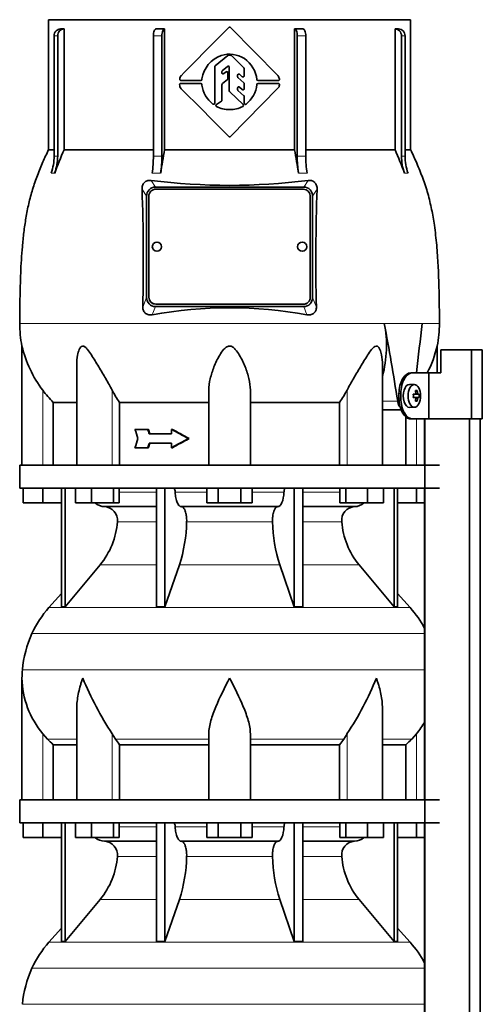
# Model space of a CAD drawing. Header units: millimetres. Extents: x 160 to 756, y -1422 to 1490.
# Tile 15 of 17: x 165 to 366, y 739 to 1165. Entities that reach past the tile are written whole.
import ezdxf

# ---------------------------------------------------------------- set-up
doc = ezdxf.new("R2010")
doc.units = ezdxf.units.MM
for name, color, linetype in [('LOW_134-6', 7, 'Continuous'), ('M5X8_UNI7687', 7, 'Continuous'), ('VSI134_DIFFUSORE', 7, 'Continuous'), ('VSI134_TERMINALE', 7, 'Continuous'), ('VSI134_TESTATA', 7, 'Continuous')]:
    doc.layers.add(name, color=color, linetype=linetype)

# ---------------------------------------------------------------- blocks, each defined once
blk = doc.blocks.new('SE')
at = {"layer": 'LOW_134-6', "color": 7, "linetype": 'Continuous', "lineweight": 35}
for p, q in [((340.85, 992.18), (340.85, 972.18)), ((340.92, 992.18), (340.92, 105.68)), ((360.31, 105.68), (360.31, 992.18)), ((364.86, 105.68), (364.86, 992.18)), ((340.85, 962.18), (340.85, 827.18)), ((340.85, 817.18), (340.85, 682.18))]:
    blk.add_line(p, q, dxfattribs=at)
at = {"layer": 'M5X8_UNI7687', "color": 7, "linetype": 'Continuous', "lineweight": 35}
for p, q in [((336.43, 1007.11), (334.34, 1007.18)), ((335.95, 1002.81), (336.75, 1002.89)), ((338.49, 1002.88), (336.27, 1002.72)), ((337.6, 1004.52), (336.93, 1003.98)), ((336.75, 1001.47), (335.95, 1001.56)), ((338.49, 1001.49), (336.27, 1001.65)), ((337.6, 999.85), (336.93, 1000.39)), ((334.34, 997.18), (336.43, 997.25))]:
    blk.add_line(p, q, dxfattribs=at)
at = {"layer": 'M5X8_UNI7687', "color": 4, "linetype": 'Continuous', "lineweight": 9}
for p, q in [((335.95, 1002.81), (336.73, 1002.89)), ((338.05, 1002.89), (336.27, 1002.72)), ((336.99, 1003.31), (337.78, 1003.39)), ((336.73, 1001.47), (335.95, 1001.56)), ((336.27, 1001.65), (338.05, 1001.47)), ((337.78, 1000.98), (336.99, 1001.05))]:
    blk.add_line(p, q, dxfattribs=at)
at = {"layer": 'M5X8_UNI7687', "color": 7, "linetype": 'Continuous', "lineweight": 35}
blk.add_arc((329.25, 1002.18), 9.27, 355.7167, 4.2833, dxfattribs=at)
for centre, major_axis, ratio, start_param, end_param in [((334.29, 1002.18), (0, 5), 0.544639, 0, 3.159643), ((329.1, 1002.03), (9.97, 0.73), 0.047468, 0.695348, 0.809907), ((332.61, 1002.18), (0, -9.26), 0.361923, 1.49595, 1.645642), ((336.27, 1003.22), (-0.975, -0.099), 0.510424, 1.182652, 1.511361), ((330.94, 999.12), (7.92, 4.79), 0.318449, 0.410036, 0.559729), ((329.18, 1002.18), (0, 10), 0.788011, 4.833518, 4.948078), ((329.01, 1002.18), (0, 10), 0.882948, 4.833518, 4.948078), ((329.1, 1002.03), (9.97, 0.73), 0.047468, 0.33853, 0.453089), ((336.27, 1001.15), (-0.975, 0.099), 0.510424, 4.771824, 5.100533), ((329.1, 1002.34), (9.97, -0.73), 0.047468, -0.809907, -0.695348), ((329.18, 1002.18), (0, -10), 0.788011, 1.335108, 1.449667), ((330.94, 1005.25), (7.92, -4.79), 0.318449, -0.559729, -0.410036), ((329.01, 1002.18), (0, -10), 0.882948, 1.335108, 1.449667), ((329.1, 1002.34), (9.97, -0.73), 0.047468, -0.453089, -0.33853)]:
    blk.add_ellipse(centre, major_axis=major_axis, ratio=ratio, start_param=start_param, end_param=end_param, dxfattribs=at)
blk.add_ellipse((336.38, 1002.18), major_axis=(0, -4.93), ratio=0.544639, dxfattribs=at)
for points in [[(336.73, 1002.89), (336.74, 1002.89), (336.77, 1002.9), (336.8, 1002.9), (336.82, 1002.92), (336.85, 1002.93), (336.88, 1002.95), (336.9, 1002.98), (336.92, 1003.01), (336.94, 1003.04), (336.96, 1003.08), (336.98, 1003.12), (336.99, 1003.16), (337, 1003.2), (337, 1003.25), (337.01, 1003.29), (337.01, 1003.34), (337.01, 1003.37), (337, 1003.39)], [(337.78, 1003.39), (337.78, 1003.37), (337.78, 1003.34), (337.79, 1003.29), (337.8, 1003.25), (337.81, 1003.2), (337.83, 1003.16), (337.84, 1003.12), (337.86, 1003.08), (337.88, 1003.04), (337.9, 1003.01), (337.92, 1002.98), (337.94, 1002.95), (337.96, 1002.93), (337.98, 1002.92), (338, 1002.9), (338.03, 1002.9), (338.04, 1002.89), (338.05, 1002.89)], [(337, 1000.98), (337.01, 1000.99), (337.01, 1001.03), (337.01, 1001.07), (337, 1001.12), (337, 1001.16), (336.99, 1001.21), (336.98, 1001.25), (336.96, 1001.29), (336.94, 1001.33), (336.92, 1001.36), (336.9, 1001.39), (336.88, 1001.41), (336.85, 1001.43), (336.82, 1001.45), (336.8, 1001.46), (336.77, 1001.47), (336.74, 1001.47), (336.73, 1001.47)], [(338.05, 1001.47), (338.04, 1001.47), (338.03, 1001.47), (338, 1001.46), (337.98, 1001.45), (337.96, 1001.43), (337.94, 1001.41), (337.92, 1001.39), (337.9, 1001.36), (337.88, 1001.33), (337.86, 1001.29), (337.84, 1001.25), (337.83, 1001.21), (337.81, 1001.16), (337.8, 1001.12), (337.79, 1001.07), (337.78, 1001.03), (337.78, 1000.99), (337.78, 1000.98)]]:
    blk.add_open_spline(points, degree=3, dxfattribs=at)
at = {"layer": 'VSI134_DIFFUSORE', "color": 7, "linetype": 'Continuous', "lineweight": 35}
for p, q in [((347.29, 972.18), (165.29, 972.18)), ((165.29, 972.18), (165.29, 962.18)), ((165.29, 962.18), (347.29, 962.18)), ((166.79, 955.78), (166.79, 962.18)), ((166.79, 955.78), (166.79, 962.18)), ((175.29, 955.78), (175.29, 962.18)), ((183.46, 962.18), (183.46, 910.73)), ((184.99, 962.18), (184.99, 910.73)), ((189.53, 955.78), (189.53, 962.18)), ((196.47, 955.78), (196.47, 962.18)), ((205.95, 955.78), (205.95, 962.18)), ((208.49, 955.78), (208.49, 962.18)), ((224.59, 962.18), (224.59, 910.73)), ((228.29, 962.18), (228.29, 910.73)), ((246.47, 955.78), (246.47, 962.18)), ((251.38, 955.78), (251.38, 962.18)), ((261.2, 955.78), (261.2, 962.18)), ((266.1, 955.78), (266.1, 962.18)), ((284.29, 962.18), (284.29, 910.73)), ((287.99, 962.18), (287.99, 910.73)), ((304.08, 955.78), (304.08, 962.18)), ((306.63, 955.78), (306.63, 962.18)), ((316.11, 955.78), (316.11, 962.18)), ((323.05, 955.78), (323.05, 962.18)), ((327.59, 962.18), (327.59, 910.73)), ((329.12, 962.18), (329.12, 910.73)), ((337.29, 955.78), (337.29, 962.18)), ((175.29, 955.78), (166.79, 955.78)), ((183.46, 955.78), (175.29, 955.78)), ((196.47, 955.78), (189.53, 955.78)), ((205.95, 955.78), (196.47, 955.78)), ((208.49, 955.78), (205.95, 955.78)), ((251.38, 955.78), (246.47, 955.78)), ((261.2, 955.78), (251.38, 955.78)), ((266.1, 955.78), (261.2, 955.78)), ((306.63, 955.78), (304.08, 955.78)), ((316.11, 955.78), (306.63, 955.78)), ((323.05, 955.78), (316.11, 955.78)), ((337.29, 955.78), (329.12, 955.78)), ((340.85, 955.78), (337.29, 955.78)), ((202.12, 954.18), (224.59, 954.18)), ((235.38, 954.18), (277.2, 954.18)), ((287.99, 954.18), (310.46, 954.18)), ((184.99, 910.73), (200.15, 928.94)), ((228.29, 910.73), (234.57, 928.94)), ((278.01, 928.94), (284.29, 910.73)), ((312.43, 928.94), (327.59, 910.73)), ((183.46, 916.5), (177.99, 910.43)), ((334.59, 910.43), (329.12, 916.5)), ((183.46, 910.73), (184.99, 910.73)), ((224.59, 910.73), (228.29, 910.73)), ((284.29, 910.73), (287.99, 910.73)), ((327.59, 910.73), (329.12, 910.73)), ((166.29, 879.92), (166.29, 827.18)), ((190.01, 866.54), (190.01, 827.18)), ((322.57, 827.18), (322.57, 866.54)), ((177.3, 853.48), (175.29, 855.78)), ((206.8, 853.48), (205.38, 855.78)), ((247.29, 827.18), (247.29, 855.78)), ((265.29, 827.18), (265.29, 855.78)), ((307.2, 855.78), (305.78, 853.48)), ((337.29, 855.78), (335.28, 853.48)), ((179.82, 851.04), (190.01, 851.04)), ((179.82, 827.18), (179.82, 851.04)), ((208.58, 851.04), (247.29, 851.04)), ((208.58, 827.18), (208.58, 851.04)), ((265.29, 851.04), (304, 851.04)), ((304, 851.04), (304, 827.18)), ((322.57, 851.04), (332.76, 851.04)), ((332.76, 851.04), (332.76, 827.18)), ((347.29, 827.18), (165.29, 827.18)), ((165.29, 827.18), (165.29, 817.18)), ((165.29, 817.18), (347.29, 817.18)), ((166.79, 810.78), (166.79, 817.18)), ((166.79, 810.78), (166.79, 817.18)), ((175.29, 810.78), (175.29, 817.18)), ((183.46, 817.18), (183.46, 765.73)), ((184.99, 817.18), (184.99, 765.73)), ((189.53, 810.78), (189.53, 817.18)), ((196.47, 810.78), (196.47, 817.18)), ((205.95, 810.78), (205.95, 817.18)), ((208.49, 810.78), (208.49, 817.18)), ((224.59, 817.18), (224.59, 765.73)), ((228.29, 817.18), (228.29, 765.73)), ((246.47, 810.78), (246.47, 817.18)), ((251.38, 810.78), (251.38, 817.18)), ((261.2, 810.78), (261.2, 817.18)), ((266.1, 810.78), (266.1, 817.18)), ((284.29, 817.18), (284.29, 765.73)), ((287.99, 817.18), (287.99, 765.73)), ((304.08, 810.78), (304.08, 817.18)), ((306.63, 810.78), (306.63, 817.18)), ((316.11, 810.78), (316.11, 817.18)), ((323.05, 810.78), (323.05, 817.18)), ((327.59, 817.18), (327.59, 765.73)), ((329.12, 817.18), (329.12, 765.73)), ((337.29, 810.78), (337.29, 817.18)), ((175.29, 810.78), (166.79, 810.78)), ((183.46, 810.78), (175.29, 810.78)), ((196.47, 810.78), (189.53, 810.78)), ((205.95, 810.78), (196.47, 810.78)), ((208.49, 810.78), (205.95, 810.78)), ((251.38, 810.78), (246.47, 810.78)), ((261.2, 810.78), (251.38, 810.78)), ((266.1, 810.78), (261.2, 810.78)), ((306.63, 810.78), (304.08, 810.78)), ((316.11, 810.78), (306.63, 810.78)), ((323.05, 810.78), (316.11, 810.78)), ((337.29, 810.78), (329.12, 810.78)), ((340.85, 810.78), (337.29, 810.78)), ((202.12, 809.18), (224.59, 809.18)), ((235.38, 809.18), (277.2, 809.18)), ((287.99, 809.18), (310.46, 809.18)), ((184.99, 765.73), (200.15, 783.94)), ((228.29, 765.73), (234.57, 783.94)), ((278.01, 783.94), (284.29, 765.73)), ((312.43, 783.94), (327.59, 765.73)), ((183.46, 771.5), (177.99, 765.43)), ((334.59, 765.43), (329.12, 771.5)), ((183.46, 765.73), (184.99, 765.73)), ((224.59, 765.73), (228.29, 765.73)), ((284.29, 765.73), (287.99, 765.73)), ((327.59, 765.73), (329.12, 765.73))]:
    blk.add_line(p, q, dxfattribs=at)
at = {"layer": 'VSI134_DIFFUSORE', "color": 4, "linetype": 'Continuous', "lineweight": 9}
for p, q in [((208.49, 960.41), (224.59, 960.41)), ((232.72, 960.41), (246.47, 960.41)), ((266.1, 960.41), (279.86, 960.41)), ((287.99, 960.41), (304.08, 960.41)), ((224.59, 947.64), (207.66, 947.64)), ((274.9, 947.64), (237.68, 947.64)), ((304.92, 947.64), (287.99, 947.64)), ((200.15, 928.94), (224.59, 928.94)), ((234.57, 928.94), (278.01, 928.94)), ((287.99, 928.94), (312.43, 928.94)), ((177.99, 910.43), (334.59, 910.43)), ((340.85, 899.17), (170.62, 899.17)), ((166.46, 883.54), (340.85, 883.54)), ((175.29, 827.18), (175.29, 855.78)), ((177.3, 853.48), (190.01, 853.48)), ((205.38, 827.18), (205.38, 855.78)), ((206.8, 853.48), (247.29, 853.48)), ((265.29, 853.48), (305.78, 853.48)), ((307.2, 827.18), (307.2, 855.78)), ((322.57, 853.48), (335.28, 853.48)), ((337.29, 827.18), (337.29, 855.78)), ((208.49, 815.41), (224.59, 815.41)), ((232.72, 815.41), (246.47, 815.41)), ((266.1, 815.41), (279.86, 815.41)), ((287.99, 815.41), (304.08, 815.41)), ((224.59, 802.64), (207.66, 802.64)), ((274.9, 802.64), (237.68, 802.64)), ((304.92, 802.64), (287.99, 802.64)), ((200.15, 783.94), (224.59, 783.94)), ((234.57, 783.94), (278.01, 783.94)), ((287.99, 783.94), (312.43, 783.94)), ((177.99, 765.43), (334.59, 765.43)), ((340.85, 754.17), (170.62, 754.17)), ((166.46, 738.54), (340.85, 738.54))]:
    blk.add_line(p, q, dxfattribs=at)
at = {"layer": 'VSI134_DIFFUSORE', "color": 7, "linetype": 'Continuous', "lineweight": 35}
for centre, radius, start, end in [((202.35, 960.86), 6.68, 229.5852, 268.0094), ((310.23, 960.86), 6.68, 271.9979, 310.3729), ((201.83, 948.32), 5.87, 353.3223, 87.2173), ((310.73, 948.34), 5.85, 92.5772, 186.8833), ((174.36, 950.16), 33.4, 320.5472, 355.6594), ((172.72, 948.84), 64.97, 342.1602, 358.9354), ((341.37, 949.09), 66.48, 181.2569, 197.6475), ((338.33, 950.21), 33.51, 184.3996, 219.3938), ((210.69, 880.98), 44, 138, 155.5912), ((301.89, 880.98), 44, 27.6842, 42), ((215.24, 878.92), 49, 155.5912, 174.5826), ((204.79, 879.91), 38.5, 174.5826, 180.0352), ((204.98, 880.59), 38.7, 181.0159, 219.8906), ((330.99, 937.45), 149.83, 202.585, 213.0327), ((196.07, 929.81), 133.53, 326.3278, 338.0546), ((307.6, 880.59), 38.7, 320.1094, 329.446), ((239.94, 875.72), 39.91, 213.8601, 218.2043), ((272.67, 875.7), 39.88, 321.7938, 326.1418), ((202.35, 815.86), 6.68, 229.5852, 268.0094), ((310.23, 815.86), 6.68, 271.9979, 310.3729), ((201.83, 803.32), 5.87, 353.3223, 87.2173), ((310.73, 803.34), 5.85, 92.5772, 186.8833), ((174.36, 805.16), 33.4, 320.5472, 355.6594), ((172.72, 803.84), 64.97, 342.1602, 358.9354), ((341.37, 804.09), 66.48, 181.2569, 197.6475), ((338.33, 805.21), 33.51, 184.3996, 219.3938), ((210.69, 735.98), 44, 138, 155.5912), ((301.89, 735.98), 44, 27.6842, 42), ((215.24, 733.92), 49, 155.5912, 174.5826)]:
    blk.add_arc(centre, radius, start, end, dxfattribs=at)
for points, knots in [([(231.96, 962.18), (232, 962.18), (232.05, 962.17), (232.14, 962.13), (232.19, 962.1), (232.32, 961.97), (232.4, 961.84), (232.54, 961.51), (232.59, 961.32), (232.68, 960.89), (232.71, 960.65), (232.72, 960.41)], [0, 0, 0, 0, 0.125, 0.125, 0.25, 0.25, 0.5, 0.5, 0.75, 0.75, 1, 1, 1, 1]), ([(235.38, 954.18), (235.22, 954.18), (235.06, 954.22), (234.82, 954.34), (234.74, 954.39), (234.58, 954.5), (234.5, 954.57), (234.27, 954.79), (234.13, 954.98), (233.85, 955.43), (233.72, 955.68), (233.47, 956.24), (233.36, 956.56), (233.16, 957.23), (233.07, 957.59), (232.93, 958.34), (232.86, 958.74), (232.77, 959.56), (232.74, 959.98), (232.72, 960.41)], [0, 0, 0, 0, 0.125, 0.125, 0.1875, 0.1875, 0.25, 0.25, 0.375, 0.375, 0.5, 0.5, 0.625, 0.625, 0.75, 0.75, 0.875, 0.875, 1, 1, 1, 1]), ([(279.86, 960.41), (279.79, 958.7), (279.47, 957.1), (278.5, 954.83), (277.85, 954.18), (277.2, 954.18)], [0, 0, 0, 0, 0.5, 0.5, 1, 1, 1, 1]), ([(279.86, 960.41), (279.87, 960.65), (279.9, 960.88), (279.96, 961.21), (279.99, 961.31), (280.05, 961.5), (280.08, 961.59), (280.15, 961.76), (280.18, 961.83), (280.26, 961.95), (280.31, 962.01), (280.39, 962.1), (280.44, 962.13), (280.53, 962.17), (280.58, 962.18), (280.62, 962.18)], [0, 0, 0, 0, 0.25, 0.25, 0.375, 0.375, 0.5, 0.5, 0.625, 0.625, 0.75, 0.75, 0.875, 0.875, 1, 1, 1, 1]), ([(235.38, 954.18), (235.46, 954.18), (235.54, 954.17), (235.7, 954.13), (235.78, 954.1), (236.01, 953.97), (236.16, 953.84), (236.46, 953.5), (236.59, 953.3), (236.79, 952.94), (236.85, 952.81), (236.97, 952.53), (237.03, 952.38), (237.19, 951.92), (237.28, 951.59), (237.4, 951.05), (237.44, 950.87), (237.51, 950.49), (237.54, 950.3), (237.62, 949.71), (237.65, 949.3), (237.69, 948.47), (237.69, 948.05), (237.68, 947.64)], [0, 0, 0, 0, 0.0625, 0.0625, 0.125, 0.125, 0.25, 0.25, 0.375, 0.375, 0.4375, 0.4375, 0.5, 0.5, 0.625, 0.625, 0.6875, 0.6875, 0.75, 0.75, 0.875, 0.875, 1, 1, 1, 1]), ([(274.9, 947.64), (274.89, 948.05), (274.89, 948.47), (274.92, 949.09), (274.93, 949.29), (274.97, 949.7), (274.99, 949.9), (275.07, 950.49), (275.13, 950.87), (275.25, 951.41), (275.3, 951.58), (275.39, 951.92), (275.5, 952.24), (275.61, 952.53), (275.73, 952.8), (275.79, 952.94), (275.99, 953.3), (276.12, 953.51), (276.42, 953.84), (276.57, 953.97), (276.88, 954.14), (277.04, 954.18), (277.2, 954.18)], [0, 0, 0, 0, 0.125, 0.125, 0.1875, 0.1875, 0.25, 0.25, 0.375, 0.375, 0.4375, 0.4375, 0.5, 0.5625, 0.5625, 0.625, 0.625, 0.75, 0.75, 0.875, 0.875, 1, 1, 1, 1]), ([(192.65, 879.91), (192.56, 879.65), (192.46, 879.39), (192.28, 878.86), (192.2, 878.6), (191.94, 877.82), (191.78, 877.3), (191.32, 875.74), (191.06, 874.71), (190.61, 872.63), (190.42, 871.59), (190.15, 869.54), (190.07, 868.52), (190.02, 867.18), (190.01, 866.86), (190.01, 866.53)], [0, 0, 0, 0, 0.03125, 0.03125, 0.0625, 0.0625, 0.125, 0.125, 0.25, 0.25, 0.375, 0.375, 0.5, 0.5, 0.5400162, 0.5400162, 0.5400162, 0.5400162]), ([(256.29, 879.91), (254.18, 875.76), (252.02, 871.55), (249.48, 865.48), (248.74, 863.47), (247.64, 859.51), (247.29, 857.61), (247.29, 855.78)], [0, 0, 0, 0, 0.5, 0.5, 0.75, 0.75, 1, 1, 1, 1]), ([(265.29, 855.78), (265.29, 857.61), (264.94, 859.51), (263.84, 863.46), (263.1, 865.47), (260.56, 871.55), (258.4, 875.76), (256.29, 879.91)], [0, 0, 0, 0, 0.25, 0.25, 0.5, 0.5, 1, 1, 1, 1]), ([(322.57, 866.53), (322.57, 866.87), (322.56, 867.21), (322.47, 869.6), (322.19, 871.64), (321.52, 874.72), (321.25, 875.75), (320.8, 877.3), (320.64, 877.82), (320.38, 878.6), (320.25, 878.99), (320.12, 879.39), (320.02, 879.65), (319.98, 879.78), (319.93, 879.91)], [0.4588627, 0.4588627, 0.4588627, 0.4588627, 0.5, 0.5, 0.75, 0.75, 0.875, 0.875, 0.9375, 0.9375, 0.96875, 0.984375, 0.984375, 1, 1, 1, 1]), ([(231.96, 817.18), (232, 817.18), (232.05, 817.17), (232.14, 817.13), (232.19, 817.1), (232.32, 816.97), (232.4, 816.84), (232.54, 816.51), (232.59, 816.32), (232.68, 815.89), (232.71, 815.65), (232.72, 815.41)], [0, 0, 0, 0, 0.125, 0.125, 0.25, 0.25, 0.5, 0.5, 0.75, 0.75, 1, 1, 1, 1]), ([(235.38, 809.18), (235.22, 809.18), (235.06, 809.22), (234.82, 809.34), (234.74, 809.39), (234.58, 809.5), (234.5, 809.57), (234.27, 809.79), (234.13, 809.98), (233.85, 810.43), (233.72, 810.68), (233.47, 811.24), (233.36, 811.56), (233.16, 812.23), (233.07, 812.59), (232.93, 813.34), (232.86, 813.74), (232.77, 814.56), (232.74, 814.98), (232.72, 815.41)], [0, 0, 0, 0, 0.125, 0.125, 0.1875, 0.1875, 0.25, 0.25, 0.375, 0.375, 0.5, 0.5, 0.625, 0.625, 0.75, 0.75, 0.875, 0.875, 1, 1, 1, 1]), ([(279.86, 815.41), (279.79, 813.7), (279.47, 812.1), (278.5, 809.83), (277.85, 809.18), (277.2, 809.18)], [0, 0, 0, 0, 0.5, 0.5, 1, 1, 1, 1]), ([(279.86, 815.41), (279.87, 815.65), (279.9, 815.88), (279.96, 816.21), (279.99, 816.31), (280.05, 816.5), (280.08, 816.59), (280.15, 816.76), (280.18, 816.83), (280.26, 816.95), (280.31, 817.01), (280.39, 817.1), (280.44, 817.13), (280.53, 817.17), (280.58, 817.18), (280.62, 817.18)], [0, 0, 0, 0, 0.25, 0.25, 0.375, 0.375, 0.5, 0.5, 0.625, 0.625, 0.75, 0.75, 0.875, 0.875, 1, 1, 1, 1]), ([(235.38, 809.18), (235.46, 809.18), (235.54, 809.17), (235.7, 809.13), (235.78, 809.1), (236.01, 808.97), (236.16, 808.84), (236.46, 808.5), (236.59, 808.3), (236.79, 807.94), (236.85, 807.81), (236.97, 807.53), (237.03, 807.38), (237.19, 806.92), (237.28, 806.59), (237.4, 806.05), (237.44, 805.87), (237.51, 805.49), (237.54, 805.3), (237.62, 804.71), (237.65, 804.3), (237.69, 803.47), (237.69, 803.05), (237.68, 802.64)], [0, 0, 0, 0, 0.0625, 0.0625, 0.125, 0.125, 0.25, 0.25, 0.375, 0.375, 0.4375, 0.4375, 0.5, 0.5, 0.625, 0.625, 0.6875, 0.6875, 0.75, 0.75, 0.875, 0.875, 1, 1, 1, 1]), ([(274.9, 802.64), (274.89, 803.05), (274.89, 803.47), (274.92, 804.09), (274.93, 804.29), (274.97, 804.7), (274.99, 804.9), (275.07, 805.49), (275.13, 805.87), (275.25, 806.41), (275.3, 806.58), (275.39, 806.92), (275.5, 807.24), (275.61, 807.53), (275.73, 807.8), (275.79, 807.94), (275.99, 808.3), (276.12, 808.51), (276.42, 808.84), (276.57, 808.97), (276.88, 809.14), (277.04, 809.18), (277.2, 809.18)], [0, 0, 0, 0, 0.125, 0.125, 0.1875, 0.1875, 0.25, 0.25, 0.375, 0.375, 0.4375, 0.4375, 0.5, 0.5625, 0.5625, 0.625, 0.625, 0.75, 0.75, 0.875, 0.875, 1, 1, 1, 1])]:
    blk.add_open_spline(points, degree=3, knots=knots, dxfattribs=at)
for points in [[(179.82, 851.04), (178.95, 851.82), (178.11, 852.64), (177.3, 853.48)], [(335.28, 853.48), (334.47, 852.64), (333.63, 851.82), (332.76, 851.04)]]:
    blk.add_open_spline(points, degree=3, dxfattribs=at)
at = {"layer": 'VSI134_TERMINALE', "color": 7, "linetype": 'Continuous', "lineweight": 35}
for p, q in [((361.19, 1022.18), (347.85, 1022.18)), ((347.85, 1022.18), (347.85, 1012.18)), ((365.87, 1022.18), (361.19, 1022.18)), ((361.19, 992.18), (361.19, 1022.18)), ((365.87, 992.18), (365.87, 1022.18)), ((334.81, 1012.18), (335.61, 1012.18)), ((335.61, 1012.18), (342.62, 1012.18)), ((342.62, 1012.18), (347.85, 1012.18)), ((342.62, 992.18), (342.62, 1012.18)), ((329.74, 1001.18), (329.74, 1003.18)), ((330.54, 1001.18), (330.54, 1003.18)), ((335.61, 992.18), (334.81, 992.18)), ((335.61, 992.18), (342.62, 992.18)), ((361.19, 992.18), (342.62, 992.18)), ((365.87, 992.18), (361.19, 992.18))]:
    blk.add_line(p, q, dxfattribs=at)
at = {"layer": 'VSI134_TERMINALE', "color": 4, "linetype": 'Continuous', "lineweight": 9}
for p, q in [((329.74, 1003.18), (330.54, 1003.18)), ((330.54, 1001.18), (329.74, 1001.18))]:
    blk.add_line(p, q, dxfattribs=at)
at = {"layer": 'VSI134_TERMINALE', "color": 7, "linetype": 'Continuous', "lineweight": 35}
for points in [[(329.74, 1003.18), (329.74, 1004.37), (329.88, 1005.54), (330.42, 1007.72), (330.82, 1008.72), (332.26, 1011.21), (333.57, 1012.18), (334.81, 1012.18)], [(335.61, 1012.18), (334.99, 1012.18), (334.36, 1011.95), (333.15, 1011.05), (332.58, 1010.38), (331.14, 1007.9), (330.54, 1005.56), (330.54, 1003.18)], [(334.81, 992.18), (334.19, 992.18), (333.56, 992.42), (332.35, 993.32), (331.78, 993.98), (330.34, 996.47), (329.74, 998.8), (329.74, 1001.18)], [(330.54, 1001.18), (330.54, 999.99), (330.68, 998.83), (331.22, 996.65), (331.62, 995.65), (333.06, 993.16), (334.37, 992.18), (335.61, 992.18)]]:
    blk.add_open_spline(points, degree=3, knots=[0, 0, 0, 0, 0.25, 0.25, 0.5, 0.5, 1, 1, 1, 1], dxfattribs=at)
at = {"layer": 'VSI134_TESTATA', "color": 7, "linetype": 'Continuous', "lineweight": 35}
for p, q in [((334.79, 1165.18), (177.79, 1165.18)), ((177.79, 1165.18), (177.79, 1108.84)), ((334.79, 1108.84), (334.79, 1165.18)), ((184.55, 1161.18), (184.55, 1108.84)), ((228.11, 1161.18), (228.11, 1108.84)), ((256.64, 1161.82), (277.24, 1140.94)), ((284.47, 1108.84), (284.47, 1161.18)), ((328.03, 1108.84), (328.03, 1161.18)), ((180.23, 1106.07), (180.23, 1158.18)), ((181.76, 1158.18), (181.76, 1106.07)), ((223.25, 1106.07), (223.25, 1158.18)), ((226.95, 1158.18), (226.95, 1106.07)), ((285.63, 1106.07), (285.63, 1158.18)), ((289.33, 1158.18), (289.33, 1106.07)), ((330.82, 1106.07), (330.82, 1158.18)), ((332.35, 1158.18), (332.35, 1106.07)), ((250.07, 1145.15), (255.53, 1149.64)), ((255.85, 1149.75), (256.71, 1149.75)), ((257.06, 1149.61), (262.47, 1144.26)), ((249.89, 1129.01), (249.89, 1144.76)), ((253.14, 1143.09), (255.35, 1144.97)), ((256.17, 1134.29), (256.17, 1144.59)), ((262.62, 1140.86), (262.62, 1143.91)), ((244.29, 1139.52), (244.28, 1139.3)), ((252.97, 1142.2), (252.97, 1142.71)), ((253.16, 1137.47), (255.4, 1139.23)), ((253.78, 1141.8), (254.78, 1142.6)), ((255.59, 1139.62), (255.59, 1142.21)), ((259.76, 1140.44), (259.76, 1141.15)), ((259.93, 1140.07), (262.45, 1137.87)), ((260.59, 1141.53), (261.79, 1140.48)), ((235.14, 1137.54), (243.78, 1137.54)), ((243.78, 1138.82), (235.18, 1138.82)), ((244.28, 1137.07), (244.29, 1136.85)), ((252.97, 1130.3), (252.97, 1137.08)), ((277.26, 1135.45), (256.64, 1114.54)), ((259.76, 1134.88), (259.76, 1135.58)), ((260.59, 1135.96), (261.79, 1134.9)), ((262.62, 1135.27), (262.62, 1137.49)), ((277.43, 1138.82), (268.62, 1138.82)), ((268.62, 1137.55), (277.43, 1137.54)), ((262.13, 1128.41), (256.33, 1133.93)), ((259.93, 1134.51), (262.45, 1132.26)), ((262.62, 1128.98), (262.62, 1131.89)), ((250.57, 1128.44), (252.74, 1129.88)), ((180.23, 1108.84), (177.79, 1108.84)), ((184.55, 1108.84), (223.25, 1108.84)), ((228.11, 1108.84), (284.47, 1108.84)), ((289.33, 1108.84), (328.03, 1108.84)), ((332.35, 1108.84), (334.79, 1108.84)), ((224.11, 1092.68), (288.47, 1092.68)), ((220.29, 1044.86), (220.29, 1088.69)), ((221.29, 1088.75), (221.29, 1044.91)), ((288.29, 1091.74), (224.29, 1091.74)), ((291.29, 1044.91), (291.29, 1088.75)), ((292.29, 1088.69), (292.29, 1044.86)), ((221.29, 1044.91), (221.29, 1044.87)), ((224.29, 1041.93), (288.29, 1041.93)), ((224.29, 1041.88), (288.29, 1041.88)), ((291.29, 1044.91), (291.29, 1044.87)), ((288.47, 1040.88), (224.11, 1040.88)), ((166.29, 1023.77), (166.29, 972.18)), ((346.29, 1012.18), (346.29, 1023.77)), ((190.01, 1015.69), (190.01, 972.18)), ((322.57, 972.18), (322.57, 1015.69)), ((247.29, 972.18), (247.29, 1004.65)), ((265.29, 972.18), (265.29, 1004.65)), ((179.82, 972.18), (179.82, 999.37)), ((179.82, 999.37), (190.01, 999.37)), ((208.58, 999.37), (247.29, 999.37)), ((208.58, 972.18), (208.58, 999.37)), ((265.29, 999.37), (304, 999.37)), ((304, 999.37), (304, 972.18)), ((322.57, 996.18), (330.66, 996.18)), ((332.76, 993.05), (332.76, 972.18)), ((220.76, 987.68), (215.28, 987.68)), ((221.15, 987.68), (220.76, 987.68)), ((231.12, 985.68), (221.41, 985.68)), ((231.5, 987.68), (231.12, 987.68)), ((231.12, 987.68), (231.12, 985.68)), ((231.12, 981.68), (221.41, 981.68)), ((231.12, 981.68), (231.12, 979.68)), ((238.76, 983.68), (238.37, 983.68)), ((220.76, 979.68), (215.28, 979.68)), ((221.15, 979.68), (220.76, 979.68)), ((231.5, 979.68), (231.12, 979.68))]:
    blk.add_line(p, q, dxfattribs=at)
at = {"layer": 'VSI134_TESTATA', "color": 4, "linetype": 'Continuous', "lineweight": 9}
for p, q in [((181.76, 1158.18), (180.23, 1158.18)), ((226.95, 1158.18), (223.25, 1158.18)), ((289.33, 1158.18), (285.63, 1158.18)), ((332.35, 1158.18), (330.82, 1158.18)), ((179.31, 1098.74), (178.93, 1098.69)), ((179.31, 1098.74), (180.46, 1098.69)), ((223.63, 1098.74), (222.71, 1098.69)), ((223.63, 1098.74), (226.41, 1098.69)), ((287.08, 1098.74), (286.17, 1098.69)), ((287.08, 1098.74), (289.86, 1098.69)), ((332.5, 1098.74), (332.12, 1098.69)), ((332.5, 1098.74), (333.65, 1098.69)), ((224.11, 1092.68), (222.29, 1095.53)), ((290.29, 1095.53), (288.47, 1092.68)), ((220.29, 1088.69), (218.33, 1091.76)), ((294.25, 1091.76), (292.29, 1088.69)), ((218.65, 1040.67), (220.29, 1044.86)), ((224.29, 1041.93), (224.29, 1041.88)), ((288.29, 1041.93), (288.29, 1041.88)), ((292.29, 1044.86), (293.93, 1040.67)), ((222.73, 1037.35), (224.11, 1040.88)), ((288.47, 1040.88), (289.85, 1037.35)), ((165.29, 1033.6), (322.2, 1033.6)), ((323.38, 1033.6), (322.2, 1033.6)), ((339.75, 1033.61), (347.29, 1033.61)), ((175.29, 972.18), (175.29, 1004.65)), ((205.38, 972.18), (205.38, 1004.65)), ((307.2, 972.18), (307.2, 1004.65)), ((322.57, 999.89), (329.18, 999.89)), ((337.29, 972.18), (337.29, 992.18))]:
    blk.add_line(p, q, dxfattribs=at)
at = {"layer": 'VSI134_TESTATA', "color": 7, "linetype": 'Continuous', "lineweight": 35}
for centre, radius, start, end in [((183.79, -191.25), 1352.43, 89.96758, 90.03242), ((8939.11, -7432.95), 12217.51, 135.293139, 135.430862), ((256.29, 1161.47), 0.5, 44.6048, 135.2692), ((328.79, -191.25), 1352.43, 89.96758, 90.03242), ((257.05, 1137.56), 12.92, 109.8101, 171.2914), ((256.13, 1137.87), 12.34, 57.8588, 106.2573), ((255.85, 1149.25), 0.5, 89.9992, 129.4492), ((256.71, 1149.25), 0.502, 45.3881, 89.921), ((255.6, 1137.91), 12.6, 6.1637, 55.7127), ((250.39, 1144.76), 0.503, 129.6191, 179.8293), ((255.67, 1144.59), 0.5, 0, 130.3555), ((262.12, 1143.91), 0.502, 0.0921, 45.217), ((237.2, 1139.27), 2.53, 138.9855, 177.435), ((235.18, 1139.32), 0.5, 173.2798, 270), ((243.78, 1139.32), 0.5, 270, 356.945), ((253.47, 1142.71), 0.503, 130.5093, 179.8462), ((253.47, 1142.2), 0.5, 180, 308.3701), ((255.09, 1142.21), 0.5, 0, 128.3701), ((255.09, 1139.62), 0.503, 308.2331, 359.812), ((260.26, 1141.15), 0.5, 48.872, 180), ((260.26, 1140.44), 0.503, 180.1424, 228.7099), ((262.12, 1140.86), 0.5, 228.8721, 360), ((268.62, 1139.32), 0.5, 187.0198, 270), ((276.53, 1140.24), 1, 39.9753, 44.6048), ((274.93, 1139.01), 3.01, 7.2724, 38.3465), ((277.43, 1139.32), 0.5, 270, 8.5762), ((236.78, 1136.85), 2.15, 175.1196, 227.0931), ((235.14, 1137.04), 0.5, 90, 181.1653), ((-3967.25, -3064.91), 5941.64, 44.701818, 44.983778), ((243.78, 1137.04), 0.5, 3.055, 90), ((256.37, 1138.38), 12.18, 187.2267, 233.2382), ((253.47, 1137.08), 0.503, 128.2341, 179.8111), ((260.26, 1135.58), 0.5, 48.3928, 180), ((260.26, 1134.89), 0.503, 180.1334, 228.1267), ((262.12, 1135.27), 0.5, 228.3928, 360), ((262.11, 1137.49), 0.503, 0.145, 48.7072), ((255.57, 1138.48), 12.63, 308.4465, 353.7792), ((268.62, 1137.05), 0.5, 89.956, 172.9788), ((275.24, 1137.23), 2.7, 318.6093, 354.47), ((277.43, 1137.04), 0.5, 352.1811, 89.956), ((256.68, 1134.29), 0.502, 180.1047, 226.3403), ((262.11, 1131.89), 0.503, 0.1074, 48.1235), ((249.39, 1129.01), 0.5, 231.9328, 360), ((250.85, 1128.02), 0.5, 123.6017, 240.2731), ((256.03, 1137.57), 11.36, 241.4726, 271.3254), ((252.46, 1130.3), 0.504, 303.8575, 359.7442), ((256.56, 1137.54), 11.33, 268.6311, 298.8939), ((261.78, 1128.05), 0.5, 300.4135, 46.4449), ((263.12, 1128.98), 0.5, 179.9709, 308.3186), ((256.29, 1114.89), 0.5, 224.7366, 315.3954), ((158.71, 1106.06), 21.52, 339.9832, 0.0362), ((390.64, 1019.77), 224.52, 156.6256, 159.4185), ((160.24, 1106.06), 21.52, 339.9832, 0.0362), ((173.55, 1105.99), 49.7, 351.5576, 0.096), ((671.49, 1029.5), 450.42, 169.8554, 171.1641), ((177.24, 1105.99), 49.7, 351.5576, 0.096), ((-158.91, 1029.5), 450.42, 8.8359, 10.1446), ((335.33, 1105.99), 49.7, 179.904, 188.4424), ((339.03, 1105.99), 49.7, 179.904, 188.4424), ((121.93, 1019.77), 224.52, 20.5815, 23.3744), ((352.34, 1106.06), 21.52, 179.9638, 200.0168), ((353.87, 1106.06), 21.52, 179.9638, 200.0168), ((256.29, 1366.19), 272.79, 262.8396, 277.1604), ((-633.79, 1060.87), 852.68, 358.64241, 2.07545), ((1118.44, 1061.05), 824.76, 177.86642, 181.41572), ((224.79, 1066.83), 2, 0, 180), ((287.79, 1066.83), 2, 0, 180), ((256.29, 849.79), 190.54, 79.8557, 100.1443), ((214.15, 1033.6), 48.86, 180.0008, 191.6142), ((273.39, 1023.85), 50.93, 344.9527, 11.0394), ((298.43, 1033.6), 48.86, 348.3855, 0.003), ((216.55, 1035.75), 51.67, 193.411, 217.0092), ((296.03, 1035.75), 51.67, 332.8548, 346.589), ((248.21, 1026.99), 48.31, 207.5468, 214.8794), ((264.38, 1026.99), 48.3, 325.12, 332.4538)]:
    blk.add_arc(centre, radius, start, end, dxfattribs=at)
at = {"layer": 'VSI134_TESTATA', "color": 4, "linetype": 'Continuous', "lineweight": 9}
for centre, radius, start, end in [((180.99, 1100.21), 5.91, 82.5651, 97.4349), ((225.1, 1071.79), 34.33, 86.9151, 93.0849), ((287.48, 1071.79), 34.33, 86.9151, 93.0849), ((331.59, 1100.21), 5.91, 82.5651, 97.4349)]:
    blk.add_arc(centre, radius, start, end, dxfattribs=at)
at = {"layer": 'VSI134_TESTATA', "color": 7, "linetype": 'Continuous', "lineweight": 35}
for centre, major_axis, ratio, start_param, end_param in [((183, 1158.18), (0, -3), 0.92388, 3.133099, 4.712389), ((184.53, 1158.18), (0, -3), 0.92388, 3.133099, 4.712389), ((224.4, 1158.18), (0, -3), 0.382683, 3.133099, 4.712389), ((228.1, 1158.18), (0, -3), 0.382683, 3.133099, 4.712389), ((284.48, 1158.18), (0, -3), 0.382683, 1.570796, 3.150087), ((288.18, 1158.18), (0, -3), 0.382683, 1.570796, 3.150087), ((328.05, 1158.18), (0, -3), 0.92388, 1.570796, 3.150087), ((329.58, 1158.18), (0, -3), 0.92388, 1.570796, 3.150087), ((224.35, 1088.44), (1.95, -3.83), 0.92919, 2.69912, 4.210489), ((288.23, 1088.44), (-1.95, -3.83), 0.92919, 2.072696, 3.584065), ((224.29, 1088.75), (3, 0), 0.996195, 1.570796, 3.141593), ((288.29, 1088.75), (3, 0), 0.996195, 0, 1.570796), ((224.79, 1066.83), (2, 0), 0.996195, 3.141593, 6.283185), ((287.79, 1066.83), (2, 0), 0.996195, 3.141593, 6.283185), ((224.35, 1045.12), (1.95, 3.83), 0.92919, 2.072697, 3.584065), ((224.29, 1044.91), (-3, 0), 0.996195, 0, 1.570796), ((224.29, 1044.87), (-3, 0), 0.996195, 0, 1.570796), ((288.29, 1044.91), (-3, 0), 0.996195, 1.570796, 3.141593), ((288.29, 1044.87), (-3, 0), 0.996195, 1.570796, 3.141593), ((288.23, 1045.12), (-1.95, 3.83), 0.92919, 2.69912, 4.210488), ((256.29, 977.52), (-52.11, 339.42), 0.219797, -1.538622, -1.438638), ((256.29, 977.52), (52.11, 339.42), 0.219797, -1.434831, -1.371171), ((473.69, 953.99), (-237.03, 601.65), 0.359605, 1.374595, 1.381187), ((479.64, 970.59), (-242.55, 615.67), 0.359595, 1.402583, 1.4058), ((476.7, 970.6), (-239.38, 607.63), 0.359584, 1.402231, 1.405491), ((256.29, 990.35), (-77.73, 39.62), 0.163128, 1.3252, 1.422004), ((256.29, 990.35), (-76.74, 39.11), 0.163128, 1.326035, 1.424113), ((473.69, 1013.37), (-237.03, -601.65), 0.359605, -1.381187, -1.374596), ((479.67, 996.77), (-242.57, -615.71), 0.359617, -1.405787, -1.402569), ((476.71, 996.77), (-239.38, -607.63), 0.359584, -1.405491, -1.402231), ((256.29, 977.02), (-77.73, -39.62), 0.163128, -1.422004, -1.3252), ((256.29, 977.02), (-76.74, -39.11), 0.163128, -1.424113, -1.326035)]:
    blk.add_ellipse(centre, major_axis=major_axis, ratio=ratio, start_param=start_param, end_param=end_param, dxfattribs=at)
for points in [[(224.41, 1161.18), (225.63, 1161.18), (226.86, 1161.18), (228.11, 1161.18)], [(284.47, 1161.18), (285.72, 1161.18), (286.95, 1161.18), (288.17, 1161.18)]]:
    blk.add_open_spline(points, degree=3, dxfattribs=at)
for points, knots in [([(177.8, 1108.87), (176.91, 1106.92), (175.35, 1103.5), (172.89, 1097.69), (170.8, 1091.7), (169.17, 1085.52), (167.96, 1079.28), (167.06, 1073.04), (166.24, 1065.1), (165.66, 1055.52), (165.39, 1044.22), (165.32, 1037.47), (165.3, 1033.6)], [0, 0, 0, 0, 0.075828, 0.157662, 0.24065, 0.323649, 0.406117, 0.487779, 0.568882, 0.716697, 0.863346, 1, 1, 1, 1]), ([(347.28, 1033.61), (347.26, 1036.49), (347.22, 1041.59), (347.07, 1050.14), (346.73, 1058.75), (346.14, 1067.45), (345.22, 1075.55), (343.95, 1083.03), (342.34, 1089.87), (340.15, 1096.5), (337.49, 1102.93), (335.77, 1106.71), (334.78, 1108.87)], [0, 0, 0, 0, 0.1021, 0.21378, 0.32619, 0.439201, 0.552954, 0.643265, 0.734414, 0.825783, 0.916073, 1, 1, 1, 1]), ([(218.33, 1091.76), (218.31, 1092.01), (218.32, 1092.27), (218.39, 1092.79), (218.44, 1093.06), (218.62, 1093.57), (218.73, 1093.82), (219.02, 1094.28), (219.19, 1094.49), (219.49, 1094.77), (219.6, 1094.86), (219.82, 1095.02), (219.93, 1095.09), (220.17, 1095.22), (220.29, 1095.28), (220.54, 1095.37), (220.66, 1095.41), (221.03, 1095.51), (221.29, 1095.55), (221.79, 1095.57), (222.04, 1095.56), (222.29, 1095.53)], [0, 0, 0, 0, 0.125, 0.125, 0.25, 0.25, 0.375, 0.375, 0.5, 0.5, 0.5625, 0.5625, 0.625, 0.625, 0.6875, 0.6875, 0.75, 0.75, 0.875, 0.875, 1, 1, 1, 1]), ([(290.29, 1095.53), (290.54, 1095.56), (290.79, 1095.57), (291.29, 1095.55), (291.54, 1095.51), (292.04, 1095.38), (292.29, 1095.29), (292.76, 1095.03), (292.98, 1094.87), (293.28, 1094.6), (293.37, 1094.49), (293.55, 1094.28), (293.63, 1094.17), (293.85, 1093.82), (293.96, 1093.57), (294.13, 1093.06), (294.19, 1092.8), (294.26, 1092.27), (294.27, 1092.01), (294.25, 1091.76)], [0, 0, 0, 0, 0.125, 0.125, 0.25, 0.25, 0.375, 0.375, 0.5, 0.5, 0.5625, 0.5625, 0.625, 0.625, 0.75, 0.75, 0.875, 0.875, 1, 1, 1, 1]), ([(222.73, 1037.35), (222.24, 1037.26), (221.74, 1037.25), (221.01, 1037.38), (220.77, 1037.45), (220.31, 1037.64), (220.09, 1037.77), (219.69, 1038.07), (219.51, 1038.24), (219.19, 1038.65), (219.05, 1038.87), (218.84, 1039.35), (218.76, 1039.61), (218.66, 1040.13), (218.64, 1040.4), (218.65, 1040.67)], [0, 0, 0, 0, 0.25, 0.25, 0.375, 0.375, 0.5, 0.5, 0.625, 0.625, 0.75, 0.75, 0.875, 0.875, 1, 1, 1, 1]), ([(293.93, 1040.67), (293.94, 1040.4), (293.92, 1040.14), (293.82, 1039.62), (293.74, 1039.36), (293.58, 1039), (293.52, 1038.89), (293.39, 1038.66), (293.32, 1038.56), (293.08, 1038.25), (292.89, 1038.08), (292.49, 1037.77), (292.27, 1037.65), (291.81, 1037.46), (291.57, 1037.39), (290.85, 1037.25), (290.34, 1037.26), (289.85, 1037.35)], [0, 0, 0, 0, 0.125, 0.125, 0.25, 0.25, 0.3125, 0.3125, 0.375, 0.375, 0.5, 0.5, 0.625, 0.625, 0.75, 0.75, 1, 1, 1, 1]), ([(205.38, 1004.65), (204.52, 1006.29), (203.58, 1007.95), (201.61, 1011.35), (200.57, 1013.09), (198.51, 1016.53), (197.47, 1018.26), (195.83, 1020.77), (195.27, 1021.6), (194.36, 1022.7), (194.04, 1023.05), (193.34, 1023.6), (192.96, 1023.78), (192.24, 1023.75), (191.94, 1023.54), (191.45, 1022.96), (191.26, 1022.61), (190.77, 1021.5), (190.55, 1020.67), (190.13, 1018.49), (190.01, 1017.09), (190.01, 1015.69)], [0, 0, 0, 0, 0.125, 0.125, 0.25, 0.25, 0.375, 0.375, 0.4375, 0.4375, 0.46875, 0.46875, 0.5, 0.5, 0.53125, 0.53125, 0.5625, 0.5625, 0.625, 0.625, 0.7271447, 0.7271447, 0.7271447, 0.7271447]), ([(265.29, 1004.65), (265.29, 1006.29), (265.05, 1007.95), (264.26, 1011.35), (263.7, 1013.09), (262.33, 1016.53), (261.52, 1018.26), (260.01, 1020.77), (259.45, 1021.6), (258.45, 1022.7), (258.09, 1023.05), (257.23, 1023.6), (256.74, 1023.78), (255.71, 1023.75), (255.23, 1023.54), (254.4, 1022.96), (254.04, 1022.61), (253.06, 1021.5), (252.51, 1020.67), (251.02, 1018.19), (250.22, 1016.47), (248.85, 1013.01), (248.31, 1011.31), (247.53, 1007.95), (247.29, 1006.27), (247.29, 1004.65)], [0, 0, 0, 0, 0.125, 0.125, 0.25, 0.25, 0.375, 0.375, 0.4375, 0.4375, 0.46875, 0.46875, 0.5, 0.5, 0.53125, 0.53125, 0.5625, 0.5625, 0.625, 0.625, 0.75, 0.75, 0.875, 0.875, 1, 1, 1, 1]), ([(322.57, 1015.69), (322.57, 1017.12), (322.45, 1018.54), (322, 1020.77), (321.78, 1021.6), (321.27, 1022.7), (321.08, 1023.05), (320.57, 1023.6), (320.25, 1023.78), (319.52, 1023.75), (319.14, 1023.54), (318.46, 1022.96), (318.14, 1022.61), (317.24, 1021.5), (316.68, 1020.67), (315.06, 1018.19), (314.03, 1016.47), (311.96, 1013.01), (310.95, 1011.31), (309, 1007.95), (308.05, 1006.27), (307.2, 1004.65)], [0.2712662, 0.2712662, 0.2712662, 0.2712662, 0.375, 0.375, 0.4375, 0.4375, 0.46875, 0.46875, 0.5, 0.5, 0.53125, 0.53125, 0.5625, 0.5625, 0.625, 0.625, 0.75, 0.75, 0.875, 0.875, 1, 1, 1, 1]), ([(179.82, 999.37), (179, 1000.2), (178.21, 1001.06), (176.7, 1002.82), (175.98, 1003.72), (175.29, 1004.65)], [0, 0, 0, 0, 0.5, 0.5, 1, 1, 1, 1]), ([(330.32, 997.11), (330.29, 997.14), (330.27, 997.18), (330.11, 997.38), (329.99, 997.57), (329.77, 997.96), (329.67, 998.17), (329.49, 998.63), (329.41, 998.87), (329.28, 999.37), (329.22, 999.62), (329.18, 999.89)], [0.4721333, 0.4721333, 0.4721333, 0.4721333, 0.5, 0.5, 0.625, 0.625, 0.75, 0.75, 0.875, 0.875, 1, 1, 1, 1])]:
    blk.add_open_spline(points, degree=3, knots=knots, dxfattribs=at)
at = {"layer": 'VSI134_TESTATA', "color": 4, "linetype": 'Continuous', "lineweight": 9}
blk.add_rational_spline([(322.2, 1033.6), (329.57, 1033.61), (335.48, 1033.61), (339.75, 1033.61)], [1, 0.989771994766, 0.989771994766, 1], degree=3, dxfattribs=at)

msp = doc.modelspace()

# ---------------------------------------------------------------- block references
msp.add_blockref('SE', (0, 0))

doc.saveas('drawing.dxf')
